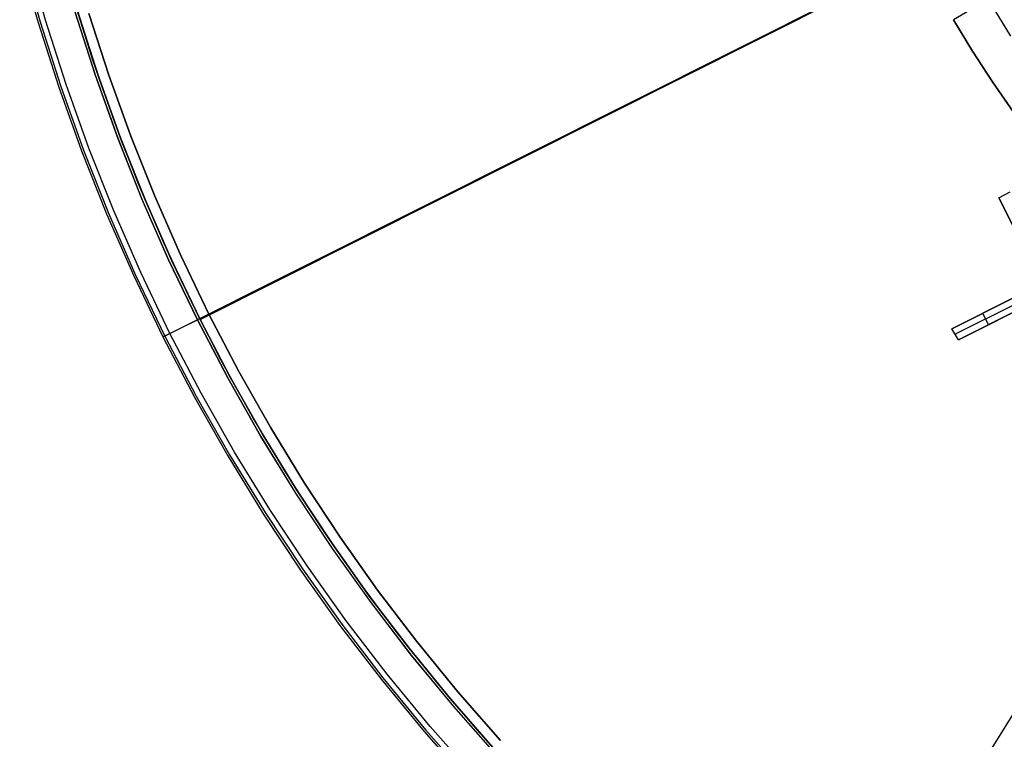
# Model space of a CAD drawing. Header units: millimetres. Extents: x 10802 to 11966, y -167 to 850.
# Tile 5 of 182: x 11235 to 11311, y 383 to 439. Entities that reach past the tile are written whole.
import ezdxf

# ---------------------------------------------------------------- set-up
doc = ezdxf.new("R2010")
doc.units = ezdxf.units.MM
for name, color, linetype in [('1', 7, 'Continuous'), ('color', 7, 'Continuous'), ('luz', 7, 'Continuous')]:
    doc.layers.add(name, color=color, linetype=linetype)

msp = doc.modelspace()

# ---------------------------------------------------------------- linework, layer by layer
at = {"layer": '1', "color": 29, "true_color": 0x4d342b}
for p, q in [((11317.304, 444.782, 65.657), (11307.436, 439.027, 65.657)), ((11307.436, 439.027, 59.568), (11308.921, 436.575, 59.568)), ((11307.436, 439.027, 65.657), (11307.436, 439.027, 59.568)), ((11308.921, 436.575, 65.657), (11307.436, 439.027, 65.657)), ((11308.921, 436.575, 62.612), (11307.436, 439.027, 62.612)), ((11308.921, 436.575, 59.568), (11310.485, 434.173, 59.568)), ((11310.485, 434.173, 65.657), (11308.921, 436.575, 65.657)), ((11310.485, 434.173, 62.612), (11308.921, 436.575, 62.612)), ((11310.485, 434.173, 59.568), (11312.128, 431.824, 59.568)), ((11312.128, 431.824, 65.657), (11310.485, 434.173, 65.657)), ((11312.128, 431.824, 62.612), (11310.485, 434.173, 62.612))]:
    msp.add_line(p, q, dxfattribs=at)
at = {"layer": 'color', "color": 254, "true_color": 0xcad1ee}
for p, q in [((11327.953, 455.474, 17.162), (11249.362, 416.087, -20.307)), ((11246.33, 414.567, -19.579), (11315.519, 449.243, 13.408)), ((11234.612, 443.891, -44.838), (11236.045, 438.808, -44.838)), ((11234.612, 443.891, -20.499), (11236.045, 438.808, -20.499)), ((11234.612, 443.891, -32.668), (11236.045, 438.808, -32.668)), ((11234.772, 443.933, -19.947), (11236.203, 438.855, -19.947)), ((11236.627, 438.983, -19.579), (11235.2, 444.046, -19.579)), ((11311.922, 437.747, 9.65), (11310.407, 440.213, 9.65)), ((11240.49, 434.75, -39.638), (11238.913, 439.685, -39.638)), ((11240.49, 434.75, -42.238), (11238.913, 439.685, -42.238)), ((11238.918, 439.671, -44.838), (11240.494, 434.739, -44.838)), ((11241.56, 434.708, -20.307), (11240.01, 439.515, -20.307)), ((11240.01, 439.515, -39.638), (11241.56, 434.708, -39.638)), ((11241.56, 434.708, -29.972), (11240.01, 439.515, -29.972)), ((11236.045, 438.808, -44.838), (11237.652, 433.776, -44.838)), ((11236.045, 438.808, -20.499), (11237.652, 433.776, -20.499)), ((11236.045, 438.808, -32.668), (11237.652, 433.776, -32.668)), ((11236.203, 438.855, -19.947), (11237.809, 433.829, -19.947)), ((11238.228, 433.971, -19.579), (11236.627, 438.983, -19.579)), ((11242.236, 429.872, -39.638), (11240.49, 434.75, -39.638)), ((11242.236, 429.872, -42.238), (11240.49, 434.75, -42.238)), ((11240.494, 434.739, -44.838), (11242.239, 429.863, -44.838)), ((11243.273, 429.956, -20.307), (11241.56, 434.708, -20.307)), ((11241.56, 434.708, -39.638), (11243.273, 429.956, -39.638)), ((11243.273, 429.956, -29.972), (11241.56, 434.708, -29.972)), ((11240.001, 429.018, -19.579), (11238.228, 433.971, -19.579)), ((11237.652, 433.776, -44.838), (11239.432, 428.804, -44.838)), ((11237.652, 433.776, -20.499), (11239.432, 428.804, -20.499)), ((11237.652, 433.776, -32.668), (11239.432, 428.804, -32.668)), ((11237.809, 433.829, -19.947), (11239.587, 428.862, -19.947)), ((11244.149, 425.057, -39.638), (11242.236, 429.872, -39.638)), ((11244.149, 425.057, -42.238), (11242.236, 429.872, -42.238)), ((11242.239, 429.863, -44.838), (11244.151, 425.051, -44.838)), ((11245.146, 425.265, -20.307), (11243.273, 429.956, -20.307)), ((11243.273, 429.956, -39.638), (11245.146, 425.265, -39.638)), ((11245.146, 425.265, -29.972), (11243.273, 429.956, -29.972)), ((11239.432, 428.804, -44.838), (11241.383, 423.895, -44.838)), ((11239.432, 428.804, -20.499), (11241.383, 423.895, -20.499)), ((11239.432, 428.804, -32.668), (11241.383, 423.895, -32.668)), ((11239.587, 428.862, -19.947), (11241.536, 423.959, -19.947)), ((11241.944, 424.129, -19.579), (11240.001, 429.018, -19.579)), ((11310.975, 425.154, 4.011), (11311.869, 425.602, 4.427)), ((11310.975, 425.154, 1.662), (11311.869, 425.602, 1.662)), ((11310.975, 425.154, 3.045), (11311.869, 425.602, 3.045)), ((11246.227, 420.311, -39.638), (11244.149, 425.057, -39.638)), ((11246.227, 420.311, -42.238), (11244.149, 425.057, -42.238)), ((11244.151, 425.051, -44.838), (11246.228, 420.308, -44.838)), ((11247.176, 420.64, -20.307), (11245.146, 425.265, -20.307)), ((11245.146, 425.265, -39.638), (11247.176, 420.64, -39.638)), ((11247.176, 420.64, -29.972), (11245.146, 425.265, -29.972)), ((11313.234, 420.646, 3.499), (11310.975, 425.154, 4.011)), ((11310.975, 425.154, 4.011), (11310.975, 425.154, 1.662)), ((11310.975, 425.154, 1.662), (11313.234, 420.646, -3.38)), ((11241.536, 423.959, -19.947), (11243.652, 419.126, -19.947)), ((11244.054, 419.311, -19.579), (11241.944, 424.129, -19.579)), ((11241.383, 423.895, -44.838), (11243.502, 419.057, -44.838)), ((11241.383, 423.895, -20.499), (11243.502, 419.057, -20.499)), ((11241.383, 423.895, -32.668), (11243.502, 419.057, -32.668)), ((11248.468, 415.639, -39.638), (11246.227, 420.311, -39.638)), ((11248.468, 415.639, -42.238), (11246.227, 420.311, -42.238)), ((11246.228, 420.308, -44.838), (11248.468, 415.639, -44.838)), ((11249.362, 416.087, -20.307), (11247.176, 420.64, -20.307)), ((11247.176, 420.64, -39.638), (11249.362, 416.087, -39.638)), ((11249.362, 416.087, -29.972), (11247.176, 420.64, -29.972)), ((11243.502, 419.057, -44.838), (11245.786, 414.295, -44.838)), ((11243.502, 419.057, -20.499), (11245.786, 414.295, -20.499)), ((11243.502, 419.057, -32.668), (11245.786, 414.295, -32.668)), ((11243.652, 419.126, -19.947), (11245.934, 414.369, -19.947)), ((11246.33, 414.567, -19.579), (11244.054, 419.311, -19.579)), ((11307.328, 414.937, 0), (11312.138, 417.347, 2.206)), ((11312.138, 417.347, -5.38), (11307.328, 414.937, 0)), ((11308.747, 415.648, -1.587), (11312.138, 417.347, -1.587)), ((11312.324, 416.881, -5.338), (11307.588, 414.508, -0.04)), ((11312.586, 416.453, 2.084), (11307.849, 414.079, -0.082)), ((11307.849, 414.079, -0.082), (11312.586, 416.453, -5.38)), ((11309.249, 414.781, -1.648), (11312.586, 416.453, -1.648)), ((11245.786, 414.295, -44.838), (11248.468, 415.639, -44.838)), ((11249.362, 416.087, -39.638), (11248.468, 415.639, -39.638)), ((11248.468, 415.639, -44.838), (11250.868, 411.051, -44.838)), ((11248.468, 415.639, -39.638), (11248.468, 415.639, -44.838)), ((11250.869, 411.048, -39.638), (11248.468, 415.639, -39.638)), ((11250.869, 411.048, -42.238), (11248.468, 415.639, -42.238)), ((11249.362, 416.087, -20.307), (11251.702, 411.611, -20.307)), ((11249.362, 416.087, -39.638), (11249.362, 416.087, -20.307)), ((11249.362, 416.087, -39.638), (11251.702, 411.611, -39.638)), ((11251.702, 411.611, -29.972), (11249.362, 416.087, -29.972)), ((11309.733, 416.142, -2.69), (11309.733, 416.142, 1.104)), ((11310.181, 415.248, -2.69), (11309.733, 416.142, -2.69)), ((11307.849, 414.079, -0.082), (11307.328, 414.937, 0)), ((11310.218, 415.266, 1.003), (11310.218, 415.266, -2.731)), ((11245.787, 414.295, -20.464), (11245.786, 414.295, -20.499)), ((11245.786, 414.295, -20.499), (11248.234, 409.615, -20.499)), ((11245.786, 414.295, -44.838), (11245.786, 414.295, -20.499)), ((11245.786, 414.295, -44.838), (11248.234, 409.615, -44.838)), ((11245.786, 414.295, -32.668), (11248.234, 409.615, -32.668)), ((11245.788, 414.296, -20.43), (11245.787, 414.295, -20.464)), ((11245.791, 414.297, -20.396), (11245.788, 414.296, -20.43)), ((11245.795, 414.299, -20.362), (11245.791, 414.297, -20.396)), ((11245.799, 414.302, -20.328), (11245.795, 414.299, -20.362)), ((11245.805, 414.305, -20.294), (11245.799, 414.302, -20.328)), ((11245.812, 414.308, -20.261), (11245.805, 414.305, -20.294)), ((11245.82, 414.312, -20.227), (11245.812, 414.308, -20.261)), ((11245.829, 414.316, -20.194), (11245.82, 414.312, -20.227)), ((11245.838, 414.321, -20.162), (11245.829, 414.316, -20.194)), ((11245.849, 414.327, -20.13), (11245.838, 414.321, -20.162)), ((11245.861, 414.333, -20.098), (11245.849, 414.327, -20.13)), ((11245.874, 414.339, -20.067), (11245.861, 414.333, -20.098)), ((11245.888, 414.346, -20.036), (11245.874, 414.339, -20.067)), ((11245.902, 414.353, -20.006), (11245.888, 414.346, -20.036)), ((11245.918, 414.361, -19.976), (11245.902, 414.353, -20.006)), ((11245.934, 414.369, -19.947), (11245.918, 414.361, -19.976)), ((11245.952, 414.378, -19.919), (11245.934, 414.369, -19.947)), ((11245.934, 414.369, -19.947), (11248.379, 409.694, -19.947)), ((11245.97, 414.387, -19.891), (11245.952, 414.378, -19.919)), ((11245.989, 414.397, -19.864), (11245.97, 414.387, -19.891)), ((11246.009, 414.407, -19.838), (11245.989, 414.397, -19.864)), ((11246.03, 414.417, -19.813), (11246.009, 414.407, -19.838)), ((11246.051, 414.428, -19.788), (11246.03, 414.417, -19.813)), ((11246.073, 414.439, -19.765), (11246.051, 414.428, -19.788)), ((11246.096, 414.45, -19.742), (11246.073, 414.439, -19.765)), ((11246.12, 414.462, -19.72), (11246.096, 414.45, -19.742)), ((11246.144, 414.474, -19.699), (11246.12, 414.462, -19.72)), ((11246.169, 414.487, -19.678), (11246.144, 414.474, -19.699)), ((11246.194, 414.5, -19.659), (11246.169, 414.487, -19.678)), ((11246.22, 414.513, -19.641), (11246.194, 414.5, -19.659)), ((11246.247, 414.526, -19.624), (11246.22, 414.513, -19.641)), ((11246.274, 414.54, -19.608), (11246.247, 414.526, -19.624)), ((11246.302, 414.553, -19.593), (11246.274, 414.54, -19.608)), ((11246.33, 414.567, -19.579), (11246.302, 414.553, -19.593)), ((11248.768, 409.906, -19.579), (11246.33, 414.567, -19.579)), ((11250.868, 411.051, -44.838), (11253.425, 406.547, -44.838)), ((11253.428, 406.542, -39.638), (11250.869, 411.048, -39.638)), ((11253.428, 406.542, -42.238), (11250.869, 411.048, -42.238)), ((11251.702, 411.611, -20.307), (11254.191, 407.216, -20.307)), ((11251.702, 411.611, -39.638), (11254.191, 407.216, -39.638)), ((11254.191, 407.216, -29.972), (11251.702, 411.611, -29.972)), ((11248.234, 409.615, -20.499), (11250.842, 405.022, -20.499)), ((11248.234, 409.615, -44.838), (11250.842, 405.022, -44.838)), ((11248.234, 409.615, -32.668), (11250.842, 405.022, -32.668)), ((11248.379, 409.694, -19.947), (11250.984, 405.106, -19.947)), ((11251.365, 405.331, -19.579), (11248.768, 409.906, -19.579)), ((11254.191, 407.216, -20.307), (11256.828, 402.908, -20.307)), ((11254.191, 407.216, -39.638), (11256.828, 402.908, -39.638)), ((11256.828, 402.908, -29.972), (11254.191, 407.216, -29.972)), ((11253.425, 406.547, -44.838), (11256.135, 402.135, -44.838)), ((11256.14, 402.128, -39.638), (11253.428, 406.542, -39.638)), ((11256.14, 402.128, -42.238), (11253.428, 406.542, -42.238)), ((11250.842, 405.022, -20.499), (11253.606, 400.521, -20.499)), ((11250.842, 405.022, -44.838), (11253.606, 400.521, -44.838)), ((11250.842, 405.022, -32.668), (11253.606, 400.521, -32.668)), ((11250.984, 405.106, -19.947), (11253.746, 400.61, -19.947)), ((11254.119, 400.848, -19.579), (11251.365, 405.331, -19.579)), ((11256.828, 402.908, -20.307), (11259.61, 398.692, -20.307)), ((11256.828, 402.908, -39.638), (11259.61, 398.692, -39.638)), ((11259.61, 398.692, -29.972), (11256.828, 402.908, -29.972)), ((11256.135, 402.135, -44.838), (11258.996, 397.819, -44.838)), ((11259.003, 397.81, -39.638), (11256.14, 402.128, -39.638)), ((11259.003, 397.81, -42.238), (11256.14, 402.128, -42.238)), ((11253.606, 400.521, -20.499), (11256.525, 396.119, -20.499)), ((11253.606, 400.521, -44.838), (11256.525, 396.119, -44.838)), ((11253.606, 400.521, -32.668), (11256.525, 396.119, -32.668)), ((11253.746, 400.61, -19.947), (11256.661, 396.213, -19.947)), ((11257.025, 396.463, -19.579), (11254.119, 400.848, -19.579)), ((11259.61, 398.692, -20.307), (11262.533, 394.573, -20.307)), ((11259.61, 398.692, -39.638), (11262.533, 394.573, -39.638)), ((11262.533, 394.573, -29.972), (11259.61, 398.692, -29.972)), ((11258.996, 397.819, -44.838), (11262.005, 393.605, -44.838)), ((11262.014, 393.593, -39.638), (11259.003, 397.81, -39.638)), ((11262.014, 393.593, -42.238), (11259.003, 397.81, -42.238)), ((11260.082, 392.182, -19.579), (11257.025, 396.463, -19.579)), ((11256.525, 396.119, -20.499), (11259.593, 391.82, -20.499)), ((11256.525, 396.119, -44.838), (11259.593, 391.82, -44.838)), ((11256.525, 396.119, -32.668), (11259.593, 391.82, -32.668)), ((11256.661, 396.213, -19.947), (11259.726, 391.919, -19.947)), ((11262.533, 394.573, -20.307), (11265.594, 390.556, -20.307)), ((11262.533, 394.573, -39.638), (11265.594, 390.556, -39.638)), ((11265.594, 390.556, -29.972), (11262.533, 394.573, -29.972)), ((11262.005, 393.605, -44.838), (11265.157, 389.497, -44.838)), ((11265.168, 389.482, -39.638), (11262.014, 393.593, -39.638)), ((11265.168, 389.482, -42.238), (11262.014, 393.593, -42.238)), ((11259.593, 391.82, -20.499), (11262.808, 387.63, -20.499)), ((11259.593, 391.82, -44.838), (11262.808, 387.63, -44.838)), ((11259.593, 391.82, -32.668), (11262.808, 387.63, -32.668)), ((11259.726, 391.919, -19.947), (11262.938, 387.733, -19.947)), ((11263.284, 388.008, -19.579), (11260.082, 392.182, -19.579)), ((11265.594, 390.556, -20.307), (11268.789, 386.644, -20.307)), ((11265.594, 390.556, -39.638), (11268.789, 386.644, -39.638)), ((11268.789, 386.644, -29.972), (11265.594, 390.556, -29.972)), ((11265.157, 389.497, -44.838), (11268.449, 385.499, -44.838)), ((11268.462, 385.484, -39.638), (11265.168, 389.482, -39.638)), ((11268.462, 385.484, -42.238), (11265.168, 389.482, -42.238)), ((11266.629, 383.947, -19.579), (11263.284, 388.008, -19.579)), ((11262.808, 387.63, -20.499), (11266.166, 383.553, -20.499)), ((11262.808, 387.63, -44.838), (11266.166, 383.553, -44.838)), ((11262.808, 387.63, -32.668), (11266.166, 383.553, -32.668)), ((11262.938, 387.733, -19.947), (11266.292, 383.66, -19.947)), ((11268.789, 386.644, -20.307), (11272.115, 382.843, -20.307)), ((11268.789, 386.644, -39.638), (11272.115, 382.843, -39.638)), ((11272.115, 382.843, -29.972), (11268.789, 386.644, -29.972)), ((11268.449, 385.499, -44.838), (11271.877, 381.618, -44.838)), ((11271.893, 381.601, -39.638), (11268.462, 385.484, -39.638)), ((11271.893, 381.601, -42.238), (11268.462, 385.484, -42.238)), ((11266.166, 383.553, -20.499), (11269.663, 379.594, -20.499)), ((11266.166, 383.553, -44.838), (11269.663, 379.594, -44.838)), ((11266.166, 383.553, -32.668), (11269.663, 379.594, -32.668)), ((11266.292, 383.66, -19.947), (11269.785, 379.706, -19.947)), ((11270.112, 380.004, -19.579), (11266.629, 383.947, -19.579))]:
    msp.add_line(p, q, dxfattribs=at)
at = {"layer": 'luz', "color": 254, "true_color": 0xcad1ee}
for p, q in [((11455.916, 615.122, -43.088), (11295.845, 358.929, -43.088)), ((11455.916, 615.122, -41.588), (11295.845, 358.929, -41.588)), ((11248.678, 415.668, -40.088), (11516.462, 550.025, -40.088)), ((11516.462, 550.025, -41.588), (11248.678, 415.668, -41.588)), ((11240.35, 435.797, -43.088), (11238.839, 440.638, -43.088)), ((11240.35, 435.797, -42.338), (11238.839, 440.638, -42.338)), ((11240.672, 434.836, -41.588), (11239.092, 439.788, -41.588)), ((11239.092, 439.788, -41.588), (11240.672, 434.836, -41.588)), ((11240.835, 434.357, -40.088), (11239.275, 439.181, -40.088)), ((11239.275, 439.181, -40.838), (11240.835, 434.357, -40.838)), ((11242.024, 431.011, -43.088), (11240.35, 435.797, -43.088)), ((11242.024, 431.011, -42.338), (11240.35, 435.797, -42.338)), ((11242.422, 429.943, -41.588), (11240.672, 434.836, -41.588)), ((11240.672, 434.836, -41.588), (11242.422, 429.943, -41.588)), ((11242.557, 429.587, -40.088), (11240.835, 434.357, -40.088)), ((11240.835, 434.357, -40.838), (11242.557, 429.587, -40.838)), ((11243.859, 426.284, -43.088), (11242.024, 431.011, -43.088)), ((11243.859, 426.284, -42.338), (11242.024, 431.011, -42.338)), ((11244.342, 425.113, -41.588), (11242.422, 429.943, -41.588)), ((11242.422, 429.943, -41.588), (11244.342, 425.113, -41.588)), ((11244.44, 424.879, -40.088), (11242.557, 429.587, -40.088)), ((11242.557, 429.587, -40.838), (11244.44, 424.879, -40.838)), ((11245.852, 421.622, -43.088), (11243.859, 426.284, -43.088)), ((11245.852, 421.622, -42.338), (11243.859, 426.284, -42.338)), ((11246.428, 420.353, -41.588), (11244.342, 425.113, -41.588)), ((11244.342, 425.113, -41.588), (11246.428, 420.353, -41.588)), ((11246.481, 420.238, -40.088), (11244.44, 424.879, -40.088)), ((11244.44, 424.879, -40.838), (11246.481, 420.238, -40.838)), ((11248.003, 417.03, -43.088), (11245.852, 421.622, -43.088)), ((11248.003, 417.03, -42.338), (11245.852, 421.622, -42.338)), ((11248.678, 415.668, -41.588), (11246.428, 420.353, -41.588)), ((11246.428, 420.353, -41.588), (11248.678, 415.668, -41.588)), ((11248.678, 415.668, -40.088), (11246.481, 420.238, -40.088)), ((11246.481, 420.238, -40.838), (11248.678, 415.668, -40.838)), ((11250.307, 412.513, -43.088), (11248.003, 417.03, -43.088)), ((11250.307, 412.513, -42.338), (11248.003, 417.03, -42.338)), ((11251.028, 411.175, -41.588), (11248.678, 415.668, -41.588)), ((11248.678, 415.668, -41.588), (11248.678, 415.668, -40.088)), ((11248.678, 415.668, -41.588), (11251.028, 411.175, -41.588)), ((11251.028, 411.175, -40.088), (11248.678, 415.668, -40.088)), ((11248.678, 415.668, -40.838), (11251.028, 411.175, -40.838)), ((11252.764, 408.077, -43.088), (11250.307, 412.513, -43.088)), ((11252.764, 408.077, -42.338), (11250.307, 412.513, -42.338)), ((11253.529, 406.764, -41.588), (11251.028, 411.175, -41.588)), ((11251.028, 411.175, -41.588), (11253.529, 406.764, -41.588)), ((11253.529, 406.764, -40.088), (11251.028, 411.175, -40.088)), ((11251.028, 411.175, -40.838), (11253.529, 406.764, -40.838)), ((11255.368, 403.727, -43.088), (11252.764, 408.077, -43.088)), ((11255.368, 403.727, -42.338), (11252.764, 408.077, -42.338)), ((11256.178, 402.44, -41.588), (11253.529, 406.764, -41.588)), ((11253.529, 406.764, -41.588), (11256.178, 402.44, -41.588)), ((11256.178, 402.44, -40.088), (11253.529, 406.764, -40.088)), ((11253.529, 406.764, -40.838), (11256.178, 402.44, -40.838)), ((11258.119, 399.467, -43.088), (11255.368, 403.727, -43.088)), ((11258.119, 399.467, -42.338), (11255.368, 403.727, -42.338)), ((11258.972, 398.209, -41.588), (11256.178, 402.44, -41.588)), ((11256.178, 402.44, -41.588), (11258.972, 398.209, -41.588)), ((11258.972, 398.209, -40.088), (11256.178, 402.44, -40.088)), ((11256.178, 402.44, -40.838), (11258.972, 398.209, -40.838)), ((11261.012, 395.303, -43.088), (11258.119, 399.467, -43.088)), ((11261.012, 395.303, -42.338), (11258.119, 399.467, -42.338)), ((11261.907, 394.074, -41.588), (11258.972, 398.209, -41.588)), ((11258.972, 398.209, -41.588), (11261.907, 394.074, -41.588)), ((11261.907, 394.074, -40.088), (11258.972, 398.209, -40.088)), ((11258.972, 398.209, -40.838), (11261.907, 394.074, -40.838)), ((11264.045, 391.239, -43.088), (11261.012, 395.303, -43.088)), ((11264.045, 391.239, -42.338), (11261.012, 395.303, -42.338)), ((11264.98, 390.041, -41.588), (11261.907, 394.074, -41.588)), ((11261.907, 394.074, -41.588), (11264.98, 390.041, -41.588)), ((11264.98, 390.041, -40.088), (11261.907, 394.074, -40.088)), ((11261.907, 394.074, -40.838), (11264.98, 390.041, -40.838)), ((11267.213, 387.28, -43.088), (11264.045, 391.239, -43.088)), ((11267.213, 387.28, -42.338), (11264.045, 391.239, -42.338)), ((11268.189, 386.115, -41.588), (11264.98, 390.041, -41.588)), ((11264.98, 390.041, -41.588), (11268.189, 386.115, -41.588)), ((11268.189, 386.115, -40.088), (11264.98, 390.041, -40.088)), ((11264.98, 390.041, -40.838), (11268.189, 386.115, -40.838)), ((11270.513, 383.431, -43.088), (11267.213, 387.28, -43.088)), ((11270.513, 383.431, -42.338), (11267.213, 387.28, -42.338)), ((11271.528, 382.299, -41.588), (11268.189, 386.115, -41.588)), ((11268.189, 386.115, -41.588), (11271.528, 382.299, -41.588)), ((11271.528, 382.299, -40.088), (11268.189, 386.115, -40.088)), ((11268.189, 386.115, -40.838), (11271.528, 382.299, -40.838)), ((11273.942, 379.696, -43.088), (11270.513, 383.431, -43.088)), ((11273.942, 379.696, -42.338), (11270.513, 383.431, -42.338))]:
    msp.add_line(p, q, dxfattribs=at)

doc.saveas('drawing.dxf')
